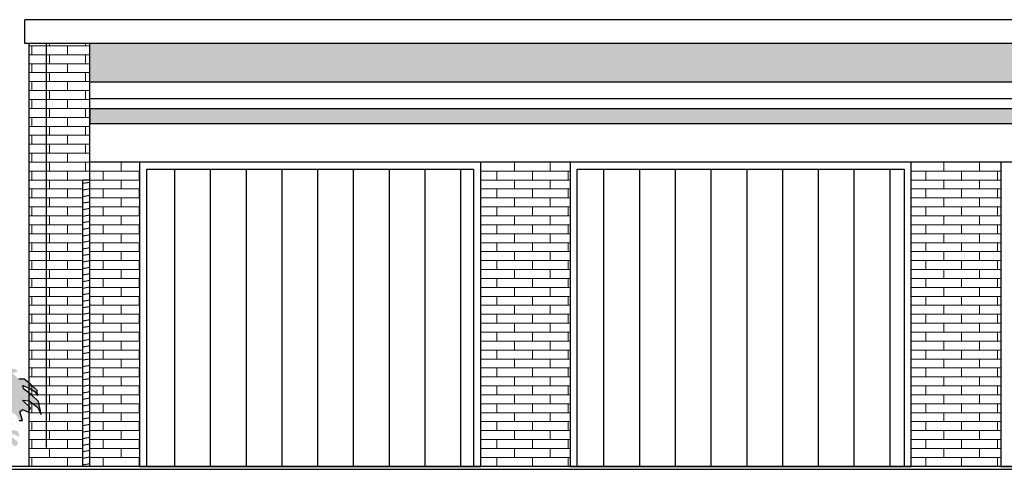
# Model space of a CAD drawing. Extents: x -73 to 359, y -4 to 85.
# Tile 107 of 151: x 212.57 to 219.46, y 8.17 to 11.31. Entities that reach past the tile are written whole.
import ezdxf

# ---------------------------------------------------------------- set-up
doc = ezdxf.new("R2010")
doc.units = 0
doc.header["$MEASUREMENT"] = 0
doc.linetypes.add('Strichlinie', pattern=[0.005644, 0.002822, -0.002822])
for name, color, linetype in [('Ansicht_Süd Garagen_8_P_ZE_SYMBOL', 7, 'Continuous'), ('Ansicht_Süd Garagen_8_R_NT_DACH', 7, 'Continuous'), ('Ansicht_Süd Garagen_8_R_NT_INNENWAND', 7, 'Continuous'), ('Ansicht_Süd Garagen_8_R_NT_TOR', 7, 'Continuous'), ('Ansicht_Süd Garagen_8_R_TR_BODEN', 7, 'Continuous'), ('Ansicht_Süd Garagen_8_R_TR_HIDDEN', 7, 'Continuous'), ('Ansicht_Süd Garagen_8_Schraffuren', 7, 'Continuous')]:
    doc.layers.add(name, color=color, linetype=linetype)
pattern_1 = [(0, (281.656705, -1.808974), (0, 0.0625), []), (90, (281.6567, -1.80897), (-0.25, 0), [0.0625, -0.0625]), (90, (281.7817, -1.74647), (-0.25, 0), [0.0625, -0.0625])]
pattern_2 = [(90, (281.6567, -1.80897), (-0.25, 0), [])]

msp = doc.modelspace()

# ---------------------------------------------------------------- hatches: boundary and pattern name
at = {"layer": 'Ansicht_Süd Garagen_8_P_ZE_SYMBOL', "linetype": 'Continuous', "lineweight": 18, "ltscale": 1000}
msp.add_hatch(color=9, dxfattribs=at).paths.add_polyline_path([(212.2362, 8.926), (212.2626, 8.9527), (212.2981, 8.9955), (212.2598, 9.0034), (212.3195, 9.0419), (212.302, 9.0922), (212.2154, 9.0552), (212.1985, 9.0942), (212.1262, 9.0477), (212.1379, 9.1019), (212.0598, 9.0903), (212.0499, 9.1466), (212.0769, 9.1945), (212.0286, 9.2117), (212.0266, 9.33), (211.9841, 9.2697), (211.9397, 9.268), (211.9368, 9.2159), (211.8831, 9.2087), (211.8536, 9.2229), (211.7967, 9.2702), (211.7337, 9.2739), (211.6763, 9.3081), (211.677, 9.2817), (211.5942, 9.2836), (211.5579, 9.2411), (211.5872, 9.2043), (211.6087, 9.2256), (211.6087, 9.2507), (211.636, 9.243), (211.6262, 9.2082), (211.679, 9.1908), (211.638, 9.1521), (211.6477, 9.1115), (211.6555, 9.0806), (211.7102, 9.0207), (211.7084, 8.9717), (211.6685, 8.9588), (211.6516, 9.0129), (211.6087, 9.0284), (211.5526, 9.0541), (211.458, 9.0457), (211.4417, 9.0257), (211.386, 9.0407), (211.3372, 9.027), (211.2999, 8.9906), (211.3011, 8.9616), (211.3545, 8.9934), (211.3258, 8.9479), (211.2679, 8.9249), (211.2498, 8.884), (211.284, 8.9103), (211.3444, 8.9182), (211.3241, 8.8708), (211.3674, 8.8669), (211.3376, 8.8547), (211.3137, 8.8396), (211.2673, 8.802), (211.2752, 8.7806), (211.2358, 8.7466), (211.2223, 8.7059), (211.2465, 8.6864), (211.2617, 8.7093), (211.2701, 8.6564), (211.224, 8.6263), (211.2268, 8.5879), (211.2425, 8.6043), (211.2639, 8.5762), (211.2784, 8.5608), (211.2612, 8.534), (211.3106, 8.5344), (211.3174, 8.5528), (211.3258, 8.5152), (211.2825, 8.4937), (211.247, 8.4553), (211.2558, 8.4241), (211.3068, 8.4249), (211.2645, 8.3756), (211.2769, 8.3829), (211.2954, 8.3195), (211.314, 8.3687), (211.3407, 8.3712), (211.3416, 8.3205), (211.3674, 8.3355), (211.4074, 8.2823), (211.4319, 8.2859), (211.4372, 8.2926), (211.4136, 8.3272), (211.4592, 8.3372), (211.471, 8.3639), (211.4856, 8.3132), (211.509, 8.3171), (211.5121, 8.3383), (211.5537, 8.2926), (211.5805, 8.327), (211.6021, 8.2681), (211.6145, 8.3294), (211.6702, 8.3745), (211.6938, 8.3483), (211.7017, 8.3205), (211.7292, 8.3272), (211.7652, 8.3155), (211.7934, 8.2743), (211.7855, 8.365), (211.8485, 8.2876), (211.889, 8.2291), (211.9069, 8.191), (212.0319, 8.1924), (212.0595, 8.2531), (212.109, 8.3054), (212.1431, 8.327), (212.1574, 8.3449), (212.1926, 8.3478), (212.2125, 8.3177), (212.1748, 8.2871), (212.2148, 8.2614), (212.2711, 8.2442), (212.2727, 8.2809), (212.3117, 8.2801), (212.3527, 8.2298), (212.3645, 8.2782), (212.4112, 8.2598), (212.4367, 8.2279), (212.468, 8.253), (212.4365, 8.2843), (212.374, 8.3127), (212.459, 8.3071), (212.4465, 8.3362), (212.3547, 8.3575), (212.3899, 8.3981), (212.4714, 8.36), (212.5102, 8.365), (212.5324, 8.3323), (212.5591, 8.3411), (212.5586, 8.3639), (212.4837, 8.4235), (212.5422, 8.4116), (212.56, 8.4004), (212.5715, 8.4116), (212.5578, 8.4367), (212.5207, 8.4464), (212.4604, 8.4547), (212.459, 8.4932), (212.4956, 8.4798), (212.5248, 8.5255), (212.4738, 8.5721), (212.5012, 8.5759), (212.5434, 8.5543), (212.5681, 8.5127), (212.5929, 8.5115), (212.5734, 8.5721), (212.591, 8.5875), (212.634, 8.5701), (212.6476, 8.5991), (212.5929, 8.6536), (212.6379, 8.6494), (212.6965, 8.6049), (212.7223, 8.5539), (212.7049, 8.6436), (212.6548, 8.692), (212.6002, 8.7332), (212.5951, 8.7555), (212.6379, 8.7366), (212.6785, 8.7133), (212.6965, 8.6862), (212.6947, 8.721), (212.6486, 8.7664), (212.6047, 8.8006), (212.5676, 8.8002), (212.5198, 8.8435), (212.5586, 8.8516), (212.5546, 8.8563), (212.5484, 8.8719), (212.4635, 8.8747), (212.4061, 8.8914), (212.3957, 8.9162), (212.3664, 8.9143), (212.3352, 8.9176), (212.3481, 8.9371), (212.3254, 8.9382), (212.2902, 8.924)], flags=0)
at = {"layer": 'Ansicht_Süd Garagen_8_R_NT_INNENWAND', "linetype": 'Continuous', "ltscale": 1000}
h = msp.add_hatch(dxfattribs=at)
h.set_pattern_fill('Holz__Vollholz__Hirnholz_38', color=256, style=0, pattern_type=2)
h.set_pattern_definition([(10, (281.656705, -1.808974), (-0.007814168, 0.044316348), [])])
h.paths.add_polyline_path([(213.013, 8.191), (213.013, 10.191), (213.063, 10.191), (213.063, 8.191)], flags=0)
at = {"layer": 'Ansicht_Süd Garagen_8_R_NT_TOR', "linetype": 'Continuous', "ltscale": 1000}
h = msp.add_hatch(dxfattribs=at)
h.set_pattern_fill('Dachschraffur_1_0008', color=256, style=0, pattern_type=2)
h.set_pattern_definition(pattern_2)
h.paths.add_polyline_path([(213.4605, 10.266), (213.4605, 8.191), (215.7455, 8.191), (215.7455, 10.266)], flags=0)
h = msp.add_hatch(dxfattribs=at)
h.set_pattern_fill('Dachschraffur_1_0008', color=256, style=0, pattern_type=2)
h.set_pattern_definition(pattern_2)
h.paths.add_polyline_path([(216.4705, 10.266), (216.4705, 8.191), (218.7555, 8.191), (218.7555, 10.266)], flags=0)
at = {"layer": 'Ansicht_Süd Garagen_8_Schraffuren', "linetype": 'Continuous', "lineweight": 18, "ltscale": 1000}
h = msp.add_hatch(dxfattribs=at)
h.set_pattern_fill('MW_Verband__Läufer__DF_0008', color=9, style=0, pattern_type=2)
h.set_pattern_definition(pattern_1)
h.paths.add_polyline_path([(212.638, 8.191), (213.013, 8.191), (213.013, 10.191), (213.063, 10.191), (213.063, 8.191), (213.4105, 8.191), (213.4105, 10.316), (213.063, 10.316), (213.063, 10.5863), (213.063, 10.6919), (213.063, 11.1444), (212.638, 11.1444)], flags=0)
h = msp.add_hatch(dxfattribs=at)
h.set_pattern_fill('MW_Verband__Läufer__DF_0008', color=9, style=0, pattern_type=2)
h.set_pattern_definition(pattern_1)
h.paths.add_polyline_path([(231.228, 10.8779), (231.228, 11.1444), (213.063, 11.1444), (213.063, 10.8779)], flags=0)
at = {"layer": 'Ansicht_Süd Garagen_8_Schraffuren', "linetype": 'Continuous', "lineweight": 0, "ltscale": 1000}
msp.add_hatch(color=27, dxfattribs=at).paths.add_polyline_path([(231.258, 10.6919), (213.063, 10.6919), (213.063, 10.5863), (231.308, 10.5863), (231.308, 10.6919)], flags=0)
at = {"layer": 'Ansicht_Süd Garagen_8_Schraffuren', "linetype": 'Continuous', "lineweight": 18, "ltscale": 1000}
h = msp.add_hatch(dxfattribs=at)
h.set_pattern_fill('MW_Verband__Läufer__DF_0008', color=9, style=0, pattern_type=2)
h.set_pattern_definition(pattern_1)
h.paths.add_polyline_path([(215.7955, 10.316), (215.7955, 8.191), (216.4205, 8.191), (216.4205, 10.316)], flags=0)
h = msp.add_hatch(dxfattribs=at)
h.set_pattern_fill('MW_Verband__Läufer__DF_0008', color=9, style=0, pattern_type=2)
h.set_pattern_definition(pattern_1)
h.paths.add_polyline_path([(219.4305, 8.191), (219.4305, 10.316), (218.8055, 10.316), (218.8055, 8.191)], flags=0)

# ---------------------------------------------------------------- linework, layer by layer
at = {"layer": 'Ansicht_Süd Garagen_8_P_ZE_SYMBOL', "linetype": 'Continuous', "ltscale": 1000}
for p, q in [((212.6047, 8.8006), (212.5676, 8.8002)), ((212.6002, 8.7332), (212.5951, 8.7555)), ((212.5951, 8.7555), (212.6379, 8.7366)), ((212.6486, 8.7664), (212.6047, 8.8006)), ((212.6947, 8.721), (212.6486, 8.7664)), ((212.6548, 8.692), (212.6002, 8.7332)), ((212.6379, 8.7366), (212.6785, 8.7133)), ((212.7049, 8.6436), (212.6548, 8.692)), ((212.6785, 8.7133), (212.6965, 8.6862)), ((212.6965, 8.6862), (212.6947, 8.721)), ((212.6476, 8.5991), (212.5929, 8.6536)), ((212.5929, 8.6536), (212.6379, 8.6494)), ((212.6379, 8.6494), (212.6965, 8.6049)), ((212.6965, 8.6049), (212.7223, 8.5539)), ((212.7223, 8.5539), (212.7049, 8.6436)), ((212.5734, 8.5721), (212.591, 8.5875)), ((212.5929, 8.5115), (212.5734, 8.5721)), ((212.591, 8.5875), (212.634, 8.5701)), ((212.634, 8.5701), (212.6476, 8.5991)), ((212.5681, 8.5127), (212.5929, 8.5115))]:
    msp.add_line(p, q, dxfattribs=at)
at = {"layer": 'Ansicht_Süd Garagen_8_R_NT_DACH', "linetype": 'Continuous', "ltscale": 1000}
for p, q in [((231.528, 11.3109), (212.608, 11.3109)), ((212.608, 11.1444), (212.608, 11.3109)), ((231.228, 11.1444), (212.608, 11.1444)), ((213.063, 10.8779), (231.228, 10.8779)), ((213.063, 10.7611), (231.228, 10.7611)), ((213.063, 10.6919), (213.063, 10.5863)), ((213.063, 10.6919), (231.308, 10.6919)), ((213.063, 10.5863), (231.308, 10.5863))]:
    msp.add_line(p, q, dxfattribs=at)
at = {"layer": 'Ansicht_Süd Garagen_8_R_NT_INNENWAND', "linetype": 'Continuous', "ltscale": 1000}
for p, q in [((213.013, 8.191), (213.013, 10.191)), ((213.063, 10.191), (213.013, 10.191)), ((213.063, 8.191), (213.063, 10.191))]:
    msp.add_line(p, q, dxfattribs=at)
at = {"layer": 'Ansicht_Süd Garagen_8_R_NT_TOR', "linetype": 'Continuous', "ltscale": 1000}
for p, q in [((213.4105, 10.316), (213.4105, 8.191)), ((215.7955, 10.316), (213.4105, 10.316)), ((213.4605, 8.191), (213.4605, 10.266)), ((213.4605, 10.266), (215.7455, 10.266)), ((215.7455, 10.266), (215.7455, 8.191)), ((215.7955, 8.191), (215.7955, 10.316)), ((216.4205, 10.316), (216.4205, 8.191)), ((218.8055, 10.316), (216.4205, 10.316)), ((216.4705, 8.191), (216.4705, 10.266)), ((216.4705, 10.266), (218.7555, 10.266)), ((218.7555, 10.266), (218.7555, 8.191)), ((218.8055, 8.191), (218.8055, 10.316)), ((219.4305, 10.316), (219.4305, 8.191)), ((221.8155, 10.316), (219.4305, 10.316)), ((213.4105, 8.191), (215.7955, 8.191)), ((215.7455, 8.191), (213.4605, 8.191)), ((216.4205, 8.191), (218.8055, 8.191)), ((218.7555, 8.191), (216.4705, 8.191)), ((219.4305, 8.191), (221.8155, 8.191))]:
    msp.add_line(p, q, dxfattribs=at)
at = {"layer": 'Ansicht_Süd Garagen_8_R_NT_TOR', "color": 255, "linetype": 'Continuous', "lineweight": 18, "ltscale": 1000}
for p, q in [((213.4605, 10.266), (213.4605, 8.191)), ((215.7455, 10.266), (213.4605, 10.266)), ((215.7455, 8.191), (215.7455, 10.266)), ((216.4705, 10.266), (216.4705, 8.191)), ((218.7555, 10.266), (216.4705, 10.266)), ((218.7555, 8.191), (218.7555, 10.266)), ((213.4605, 8.191), (215.7455, 8.191)), ((216.4705, 8.191), (218.7555, 8.191))]:
    msp.add_line(p, q, dxfattribs=at)
at = {"layer": 'Ansicht_Süd Garagen_8_R_TR_BODEN', "linetype": 'Continuous', "ltscale": 1000}
for p, q in [((236.3651, 8.191), (208.0034, 8.191)), ((208.0034, 8.171), (236.3651, 8.171))]:
    msp.add_line(p, q, dxfattribs=at)
at = {"layer": 'Ansicht_Süd Garagen_8_R_TR_HIDDEN', "linetype": 'Continuous', "ltscale": 1000}
for p, q in [((212.638, 8.191), (212.638, 11.1444)), ((213.063, 8.191), (213.063, 11.1444)), ((231.0955, 10.316), (213.063, 10.316))]:
    msp.add_line(p, q, dxfattribs=at)
at = {"layer": 'Ansicht_Süd Garagen_8_R_TR_HIDDEN', "linetype": 'Strichlinie', "ltscale": 1000}
msp.add_line((212.758, 11.1444), (212.758, 8.191), dxfattribs=at)
at = {"layer": 'Ansicht_Süd Garagen_8_Schraffuren', "color": 255, "linetype": 'Continuous', "lineweight": 18, "ltscale": 1000}
for p, q in [((213.063, 11.1444), (212.638, 11.1444)), ((212.638, 11.1444), (212.638, 8.191)), ((231.228, 11.1444), (213.063, 11.1444)), ((213.063, 11.1444), (213.063, 10.8779)), ((213.063, 10.6919), (213.063, 11.1444)), ((213.063, 10.8779), (231.228, 10.8779)), ((231.258, 10.6919), (213.063, 10.6919)), ((213.063, 10.6919), (213.063, 10.5863)), ((213.063, 10.5863), (213.063, 10.6919)), ((213.063, 10.5863), (231.308, 10.5863)), ((213.063, 10.316), (213.063, 10.5863)), ((213.4105, 10.316), (213.063, 10.316)), ((213.4105, 8.191), (213.4105, 10.316)), ((215.7955, 10.316), (215.7955, 8.191)), ((216.4205, 10.316), (215.7955, 10.316)), ((216.4205, 8.191), (216.4205, 10.316)), ((219.4305, 10.316), (218.8055, 10.316)), ((218.8055, 10.316), (218.8055, 8.191)), ((219.4305, 8.191), (219.4305, 10.316)), ((213.013, 8.191), (213.013, 10.191)), ((213.013, 10.191), (213.063, 10.191)), ((213.063, 10.191), (213.063, 8.191)), ((212.638, 8.191), (213.013, 8.191)), ((213.063, 8.191), (213.4105, 8.191)), ((215.7955, 8.191), (216.4205, 8.191)), ((218.8055, 8.191), (219.4305, 8.191))]:
    msp.add_line(p, q, dxfattribs=at)

doc.saveas('drawing.dxf')
